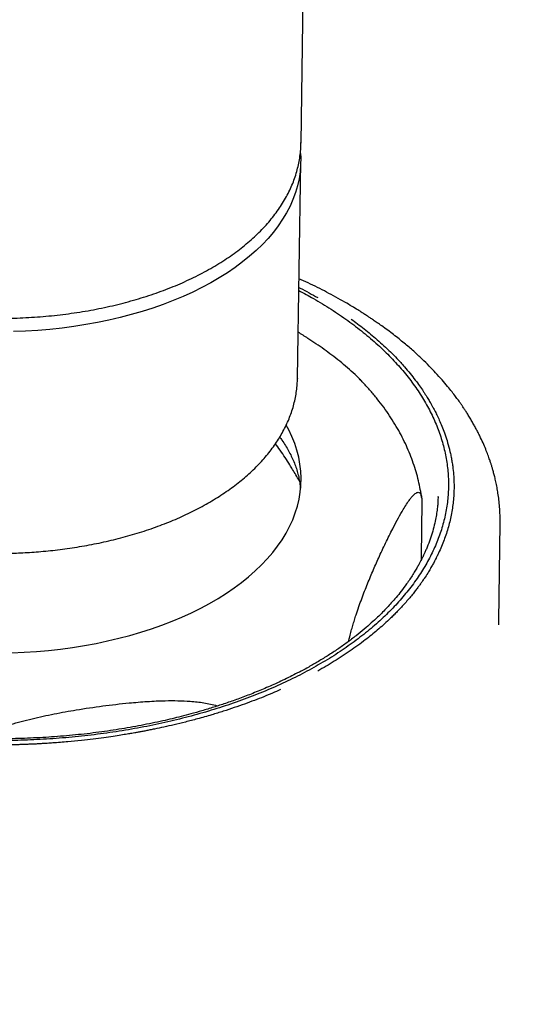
# Model space of a CAD drawing. Header units: millimetres. Extents: x 8 to 1762, y 12 to 2705.
# Tile 14 of 116: x 1301 to 1320, y 1102 to 1141. Entities that reach past the tile are written whole.
import ezdxf

# ---------------------------------------------------------------- set-up
doc = ezdxf.new("R2010")
doc.units = ezdxf.units.MM

msp = doc.modelspace()

# ---------------------------------------------------------------- linework, layer by layer
at = {"color": 7, "linetype": 'Continuous', "lineweight": 30}
for p, q in [((1311.508, 1135.814), (1311.6, 1141.964)), ((1311.37, 1126.631), (1311.497, 1135.072)), ((1311.37, 1126.631), (1311.37, 1126.618)), ((1311.449, 1122.609), (1311.437, 1122.63)), ((1316.855, 1122.017), (1316.853, 1121.985)), ((1316.227, 1121.797), (1316.196, 1119.667)), ((1319.229, 1117.16), (1319.286, 1120.951)), ((1319.274, 1120.96), (1319.274, 1120.951)), ((1319.286, 1120.941), (1319.285, 1120.962))]:
    msp.add_line(p, q, dxfattribs=at)
at = {"color": 7, "linetype": 'Continuous', "lineweight": 30, "flags": 128}
for points in [[(1311.487, 1135.407), (1311.496, 1135.235), (1311.494, 1134.962), (1311.472, 1134.69), (1311.432, 1134.419), (1311.372, 1134.15), (1311.293, 1133.882), (1311.195, 1133.616), (1311.079, 1133.353), (1310.944, 1133.093), (1310.791, 1132.836), (1310.619, 1132.583), (1310.43, 1132.335), (1310.223, 1132.091), (1309.999, 1131.852), (1309.758, 1131.619), (1309.501, 1131.391), (1309.228, 1131.17), (1308.939, 1130.955), (1308.635, 1130.748), (1308.316, 1130.547), (1307.984, 1130.354), (1307.637, 1130.169), (1307.278, 1129.991), (1306.906, 1129.823), (1306.522, 1129.663), (1306.127, 1129.512), (1305.722, 1129.37), (1305.306, 1129.238), (1304.881, 1129.115), (1304.447, 1129.002), (1304.006, 1128.899), (1303.557, 1128.806), (1303.102, 1128.724), (1302.641, 1128.652), (1302.175, 1128.591), (1301.705, 1128.54), (1301.231, 1128.5), (1300.754, 1128.471), (1300.276, 1128.453)], [(1307.939, 1117.837), (1308.273, 1118.03), (1308.593, 1118.232), (1308.898, 1118.44), (1309.189, 1118.655), (1309.464, 1118.877), (1309.723, 1119.105), (1309.966, 1119.338), (1310.193, 1119.577), (1310.402, 1119.822), (1310.594, 1120.07), (1310.769, 1120.324), (1310.925, 1120.58), (1311.064, 1120.841), (1311.184, 1121.105), (1311.285, 1121.371), (1311.368, 1121.639), (1311.432, 1121.91), (1311.478, 1122.181), (1311.504, 1122.454), (1311.511, 1122.727), (1311.499, 1123.001), (1311.468, 1123.274), (1311.418, 1123.547), (1311.349, 1123.818), (1311.261, 1124.088), (1311.155, 1124.355), (1311.03, 1124.621), (1310.934, 1124.801)], [(1300.216, 1115.907), (1300.696, 1115.928), (1301.174, 1115.959), (1301.648, 1116.002), (1302.12, 1116.055), (1302.586, 1116.118), (1303.048, 1116.192), (1303.504, 1116.276), (1303.953, 1116.371), (1304.395, 1116.475), (1304.829, 1116.589), (1305.255, 1116.714), (1305.671, 1116.847), (1306.078, 1116.99), (1306.473, 1117.142), (1306.858, 1117.303), (1307.231, 1117.473), (1307.591, 1117.651), (1307.939, 1117.837)]]:
    msp.add_lwpolyline(points, dxfattribs=at)
at = {"color": 7, "linetype": 'Continuous', "lineweight": 30}
for points, knots in [([(1291.129, 1131.031), (1291.187, 1130.998), (1291.353, 1130.903), (1291.638, 1130.751), (1291.987, 1130.578), (1292.346, 1130.413), (1292.715, 1130.257), (1293.094, 1130.108), (1293.482, 1129.968), (1293.878, 1129.837), (1294.281, 1129.714), (1294.692, 1129.6), (1295.11, 1129.496), (1295.534, 1129.4), (1295.963, 1129.314), (1296.398, 1129.237), (1296.836, 1129.17), (1297.278, 1129.112), (1297.724, 1129.064), (1298.172, 1129.026), (1298.621, 1128.997), (1299.072, 1128.978), (1299.524, 1128.969), (1299.975, 1128.97), (1300.426, 1128.98), (1300.876, 1129.001), (1301.323, 1129.031), (1301.768, 1129.071), (1302.21, 1129.12), (1302.649, 1129.18), (1303.083, 1129.248), (1303.512, 1129.327), (1303.935, 1129.414), (1304.352, 1129.511), (1304.763, 1129.617), (1305.166, 1129.733), (1305.562, 1129.857), (1305.949, 1129.99), (1306.327, 1130.131), (1306.696, 1130.281), (1307.054, 1130.44), (1307.402, 1130.606), (1307.74, 1130.781), (1308.065, 1130.963), (1308.379, 1131.153), (1308.68, 1131.35), (1308.968, 1131.554), (1309.243, 1131.764), (1309.504, 1131.982), (1309.75, 1132.205), (1309.982, 1132.435), (1310.198, 1132.67), (1310.399, 1132.91), (1310.584, 1133.155), (1310.753, 1133.404), (1310.905, 1133.657), (1311.04, 1133.913), (1311.159, 1134.173), (1311.26, 1134.434), (1311.344, 1134.698), (1311.411, 1134.963), (1311.462, 1135.23), (1311.493, 1135.497), (1311.508, 1135.7), (1311.507, 1135.814), (1311.507, 1135.838)], [0, 0, 0, 0, 0.008608, 0.0249, 0.041188, 0.057469, 0.073745, 0.090014, 0.106276, 0.122531, 0.13878, 0.155022, 0.171259, 0.187489, 0.203715, 0.219936, 0.236153, 0.252367, 0.268577, 0.284786, 0.300992, 0.317198, 0.333403, 0.349608, 0.365813, 0.38202, 0.398228, 0.414439, 0.430652, 0.446869, 0.46309, 0.479315, 0.495546, 0.511782, 0.528025, 0.544275, 0.560531, 0.576796, 0.593068, 0.609348, 0.625636, 0.641932, 0.658234, 0.674543, 0.690857, 0.707173, 0.723489, 0.739802, 0.756106, 0.772396, 0.788667, 0.804912, 0.821122, 0.837291, 0.853411, 0.869473, 0.885473, 0.901406, 0.91727, 0.933067, 0.9488, 0.964478, 0.98011, 0.99571, 1, 1, 1, 1]), ([(1313.224, 1129.599), (1312.987, 1129.731), (1312.523, 1129.991), (1311.92, 1130.295), (1311.549, 1130.461), (1311.429, 1130.516)], [0, 0, 0, 0, 0.412166, 0.808573, 1, 1, 1, 1]), ([(1311.424, 1130.178), (1311.443, 1130.168), (1311.7, 1130.042), (1311.939, 1129.904), (1312.161, 1129.777)], [0, 0, 0, 0, 0.075304, 1, 1, 1, 1]), ([(1312.008, 1115.333), (1311.766, 1115.202), (1311.283, 1114.941), (1310.51, 1114.581), (1309.706, 1114.246), (1308.87, 1113.937), (1308.004, 1113.657), (1307.11, 1113.404), (1306.191, 1113.18), (1305.249, 1112.985), (1304.288, 1112.821), (1303.311, 1112.689), (1302.321, 1112.587), (1301.323, 1112.517), (1300.321, 1112.479), (1299.319, 1112.473), (1298.317, 1112.499), (1297.316, 1112.559), (1296.319, 1112.651), (1295.33, 1112.775), (1294.355, 1112.929), (1293.395, 1113.113), (1292.451, 1113.327), (1291.529, 1113.57), (1290.633, 1113.84), (1289.763, 1114.137), (1288.922, 1114.461), (1288.114, 1114.81), (1287.346, 1115.183), (1286.617, 1115.58), (1285.928, 1116), (1285.279, 1116.442), (1284.672, 1116.905), (1284.109, 1117.387), (1283.595, 1117.885), (1283.131, 1118.396), (1282.719, 1118.921), (1282.359, 1119.458), (1282.052, 1120.004), (1281.799, 1120.56), (1281.601, 1121.123), (1281.458, 1121.691), (1281.372, 1122.262), (1281.343, 1122.835), (1281.37, 1123.406), (1281.455, 1123.976), (1281.598, 1124.541), (1281.796, 1125.101), (1282.048, 1125.651), (1282.354, 1126.192), (1282.713, 1126.722), (1283.123, 1127.24), (1283.583, 1127.743), (1284.093, 1128.231), (1284.652, 1128.703), (1285.259, 1129.156), (1285.908, 1129.59), (1286.377, 1129.86), (1286.611, 1129.994)], [0, 0, 0, 0, 0.017938, 0.035799, 0.05364, 0.071473, 0.089259, 0.10707, 0.124961, 0.142823, 0.160673, 0.178565, 0.196497, 0.214337, 0.232138, 0.249958, 0.267666, 0.28544, 0.303339, 0.321267, 0.339082, 0.356928, 0.374859, 0.392776, 0.410614, 0.428427, 0.446341, 0.464215, 0.481969, 0.499661, 0.517445, 0.535242, 0.553109, 0.571074, 0.588967, 0.606798, 0.624623, 0.642464, 0.660273, 0.678107, 0.696019, 0.713907, 0.731777, 0.749685, 0.767544, 0.785406, 0.80333, 0.82125, 0.839055, 0.856867, 0.874741, 0.892622, 0.910447, 0.928269, 0.946218, 0.964181, 0.982089, 1, 1, 1, 1]), ([(1311.422, 1130.056), (1311.615, 1129.953), (1312.053, 1129.719), (1312.691, 1129.327), (1313.341, 1128.886), (1313.947, 1128.423), (1314.51, 1127.941), (1315.025, 1127.443), (1315.488, 1126.931), (1315.9, 1126.406), (1316.26, 1125.87), (1316.567, 1125.323), (1316.82, 1124.768), (1317.018, 1124.205), (1317.161, 1123.636), (1317.247, 1123.065), (1317.276, 1122.493), (1317.249, 1121.921), (1317.164, 1121.352), (1317.021, 1120.786), (1316.823, 1120.227), (1316.571, 1119.676), (1316.266, 1119.136), (1315.907, 1118.605), (1315.496, 1118.088), (1315.036, 1117.584), (1314.526, 1117.096), (1313.967, 1116.624), (1313.36, 1116.171), (1312.711, 1115.738), (1312.242, 1115.468), (1312.008, 1115.333)], [0, 0, 0, 0, 0.027124, 0.061703, 0.096309, 0.13105, 0.165981, 0.200773, 0.235444, 0.270104, 0.304795, 0.339424, 0.374101, 0.408929, 0.443711, 0.478458, 0.51328, 0.548004, 0.582736, 0.617587, 0.652432, 0.687053, 0.721688, 0.756443, 0.791211, 0.82587, 0.860525, 0.895425, 0.930353, 0.965173, 1, 1, 1, 1]), ([(1314.661, 1128.677), (1314.602, 1128.718), (1314.494, 1128.794), (1314.343, 1128.898), (1314.217, 1128.983), (1314.116, 1129.049), (1314.014, 1129.116), (1313.887, 1129.198), (1313.711, 1129.308), (1313.486, 1129.445), (1313.318, 1129.544), (1313.226, 1129.598)], [0, 0, 0, 0, 0.129109, 0.238427, 0.327968, 0.397741, 0.452695, 0.543082, 0.664441, 0.816754, 1, 1, 1, 1]), ([(1313.465, 1128.94), (1313.549, 1128.879), (1313.722, 1128.754), (1313.976, 1128.558), (1314.233, 1128.351), (1314.491, 1128.131), (1314.749, 1127.899), (1315.006, 1127.654), (1315.274, 1127.381), (1315.532, 1127.099), (1315.768, 1126.819), (1315.965, 1126.569), (1316.134, 1126.339), (1316.258, 1126.159), (1316.346, 1126.024), (1316.406, 1125.93), (1316.46, 1125.843), (1316.509, 1125.762), (1316.552, 1125.688), (1316.599, 1125.606), (1316.656, 1125.504), (1316.73, 1125.366), (1316.818, 1125.191), (1316.914, 1124.986), (1317.015, 1124.749), (1317.117, 1124.483), (1317.217, 1124.182), (1317.287, 1123.929), (1317.331, 1123.746), (1317.354, 1123.644), (1317.372, 1123.553), (1317.389, 1123.462), (1317.405, 1123.371), (1317.419, 1123.281), (1317.432, 1123.192), (1317.453, 1123.027), (1317.475, 1122.79), (1317.487, 1122.481), (1317.482, 1122.179), (1317.457, 1121.804), (1317.393, 1121.354), (1317.271, 1120.83), (1317.102, 1120.313), (1316.952, 1119.956), (1316.861, 1119.76), (1316.842, 1119.722), (1316.825, 1119.687), (1316.804, 1119.644), (1316.78, 1119.595), (1316.751, 1119.54), (1316.708, 1119.457), (1316.645, 1119.342), (1316.558, 1119.189), (1316.45, 1119.011), (1316.341, 1118.842), (1316.244, 1118.7), (1316.167, 1118.59), (1316.086, 1118.479), (1315.991, 1118.353), (1315.88, 1118.211), (1315.752, 1118.054), (1315.611, 1117.89), (1315.469, 1117.733), (1315.333, 1117.588), (1315.204, 1117.455), (1315.071, 1117.323), (1314.839, 1117.1), (1314.496, 1116.793), (1313.995, 1116.388), (1313.436, 1115.981), (1312.818, 1115.574), (1312.38, 1115.321), (1312.163, 1115.196)], [0, 0, 0, 0, 0.015297, 0.031278, 0.04795, 0.065322, 0.083401, 0.102193, 0.121704, 0.145259, 0.164966, 0.183059, 0.199505, 0.214275, 0.221334, 0.227923, 0.23404, 0.239681, 0.244845, 0.249527, 0.256625, 0.26613, 0.278059, 0.292429, 0.308194, 0.326151, 0.346313, 0.368693, 0.376872, 0.382963, 0.389025, 0.395056, 0.401058, 0.407029, 0.412969, 0.418878, 0.439725, 0.460164, 0.480187, 0.499785, 0.534955, 0.570038, 0.604999, 0.639802, 0.643328, 0.645308, 0.647758, 0.650677, 0.654063, 0.657917, 0.662236, 0.671361, 0.682039, 0.694257, 0.709041, 0.718018, 0.724848, 0.732832, 0.74196, 0.752358, 0.763907, 0.776589, 0.789, 0.79923, 0.809422, 0.819577, 0.829694, 0.861236, 0.892382, 0.928912, 0.964804, 1, 1, 1, 1]), ([(1319.285, 1120.962), (1319.285, 1121.07), (1319.286, 1121.284), (1319.267, 1121.593), (1319.239, 1121.878), (1319.204, 1122.131), (1319.163, 1122.366), (1319.12, 1122.579), (1319.076, 1122.769), (1319.034, 1122.933), (1318.994, 1123.076), (1318.957, 1123.2), (1318.919, 1123.319), (1318.871, 1123.463), (1318.806, 1123.644), (1318.719, 1123.866), (1318.614, 1124.114), (1318.512, 1124.332), (1318.421, 1124.515), (1318.347, 1124.658), (1318.267, 1124.805), (1318.181, 1124.957), (1318.09, 1125.111), (1318, 1125.256), (1317.922, 1125.378), (1317.86, 1125.47), (1317.817, 1125.534), (1317.784, 1125.583), (1317.751, 1125.631), (1317.707, 1125.694), (1317.638, 1125.791), (1317.538, 1125.927), (1317.399, 1126.108), (1317.226, 1126.324), (1317.014, 1126.575), (1316.775, 1126.839), (1316.512, 1127.114), (1316.227, 1127.394), (1315.902, 1127.693), (1315.533, 1128.009), (1315.12, 1128.342), (1314.817, 1128.563), (1314.66, 1128.677)], [0, 0, 0, 0, 0.03686, 0.072857, 0.105608, 0.13512, 0.1614, 0.18868, 0.211696, 0.231905, 0.249459, 0.26436, 0.278003, 0.293273, 0.317069, 0.344104, 0.37432, 0.407451, 0.424552, 0.44233, 0.460785, 0.479917, 0.499726, 0.519268, 0.535314, 0.546718, 0.55496, 0.560084, 0.565619, 0.573824, 0.584699, 0.603832, 0.627931, 0.656995, 0.691026, 0.730028, 0.766332, 0.806097, 0.849332, 0.896049, 0.946264, 1, 1, 1, 1]), ([(1313.858, 1126.534), (1313.835, 1126.558), (1313.757, 1126.642), (1313.579, 1126.814), (1313.324, 1127.046), (1313.022, 1127.296), (1312.716, 1127.533), (1312.302, 1127.837), (1311.862, 1128.138), (1311.524, 1128.349), (1311.397, 1128.428)], [0, 0, 0, 0, 0.029806, 0.102192, 0.224808, 0.347878, 0.471865, 0.59603, 0.848092, 1, 1, 1, 1]), ([(1299.267, 1119.79), (1299.423, 1119.788), (1299.642, 1119.787), (1299.965, 1119.791), (1300.239, 1119.797), (1300.565, 1119.81), (1300.908, 1119.829), (1301.265, 1119.856), (1301.632, 1119.889), (1302.006, 1119.93), (1302.385, 1119.98), (1302.765, 1120.037), (1303.147, 1120.102), (1303.527, 1120.175), (1303.906, 1120.257), (1304.282, 1120.346), (1304.655, 1120.444), (1305.023, 1120.549), (1305.386, 1120.662), (1305.743, 1120.783), (1306.093, 1120.912), (1306.436, 1121.048), (1306.772, 1121.192), (1307.099, 1121.343), (1307.417, 1121.501), (1307.726, 1121.666), (1308.025, 1121.838), (1308.314, 1122.017), (1308.592, 1122.202), (1308.86, 1122.393), (1309.115, 1122.591), (1309.359, 1122.794), (1309.591, 1123.003), (1309.81, 1123.218), (1310.016, 1123.438), (1310.209, 1123.663), (1310.388, 1123.893), (1310.553, 1124.127), (1310.704, 1124.366), (1310.84, 1124.609), (1310.961, 1124.856), (1311.068, 1125.106), (1311.159, 1125.359), (1311.234, 1125.616), (1311.293, 1125.875), (1311.336, 1126.137), (1311.363, 1126.384), (1311.367, 1126.545), (1311.369, 1126.617)], [0, 0, 0, 0, 0.025178, 0.035266, 0.052026, 0.069409, 0.088043, 0.107481, 0.127542, 0.148082, 0.168999, 0.190218, 0.211682, 0.233347, 0.25518, 0.277154, 0.299247, 0.321442, 0.343725, 0.366085, 0.388512, 0.410998, 0.433536, 0.456121, 0.478747, 0.501411, 0.524108, 0.546836, 0.56959, 0.592368, 0.615165, 0.637978, 0.660805, 0.683641, 0.706484, 0.729329, 0.752174, 0.775017, 0.797856, 0.820692, 0.843528, 0.86637, 0.889227, 0.91211, 0.935036, 0.958025, 0.981099, 1, 1, 1, 1]), ([(1316.216, 1121.979), (1316.21, 1122.024), (1316.189, 1122.185), (1316.135, 1122.459), (1316.054, 1122.802), (1315.954, 1123.144), (1315.836, 1123.486), (1315.7, 1123.826), (1315.545, 1124.165), (1315.372, 1124.502), (1315.18, 1124.837), (1314.969, 1125.169), (1314.739, 1125.498), (1314.49, 1125.823), (1314.222, 1126.143), (1313.99, 1126.401), (1313.843, 1126.55), (1313.797, 1126.597)], [0, 0, 0, 0, 0.02695, 0.094913, 0.163401, 0.232484, 0.302228, 0.37269, 0.443916, 0.515942, 0.588787, 0.662458, 0.736942, 0.812214, 0.888231, 0.96494, 1, 1, 1, 1]), ([(1310.679, 1124.332), (1310.708, 1124.292), (1310.788, 1124.183), (1310.903, 1124.005), (1311.025, 1123.796), (1311.133, 1123.585), (1311.229, 1123.371), (1311.311, 1123.156), (1311.379, 1122.937), (1311.432, 1122.716), (1311.469, 1122.514), (1311.481, 1122.386), (1311.486, 1122.332)], [0, 0, 0, 0, 0.05935, 0.16215, 0.265829, 0.370577, 0.476601, 0.584125, 0.693372, 0.804546, 0.917797, 1, 1, 1, 1]), ([(1311.437, 1122.63), (1311.353, 1122.778), (1311.235, 1122.985), (1311.05, 1123.284), (1310.889, 1123.535), (1310.702, 1123.811), (1310.573, 1123.99), (1310.512, 1124.073)], [0, 0, 0, 0, 0.297796, 0.416621, 0.614335, 0.819796, 1, 1, 1, 1]), ([(1311.809, 1115.353), (1311.616, 1115.248), (1311.242, 1115.046), (1310.668, 1114.769), (1310.111, 1114.521), (1309.573, 1114.301), (1309.059, 1114.106), (1308.572, 1113.936), (1308.101, 1113.782), (1307.651, 1113.646), (1307.227, 1113.526), (1306.839, 1113.424), (1306.473, 1113.333), (1305.956, 1113.212), (1305.267, 1113.068), (1304.395, 1112.915), (1303.5, 1112.786), (1302.584, 1112.684), (1301.654, 1112.609), (1300.716, 1112.562), (1299.775, 1112.543), (1298.834, 1112.552), (1297.895, 1112.591), (1296.96, 1112.657), (1296.031, 1112.752), (1295.111, 1112.874), (1294.203, 1113.022), (1293.31, 1113.198), (1292.427, 1113.402), (1291.553, 1113.636), (1290.689, 1113.901), (1289.836, 1114.197), (1288.995, 1114.527), (1288.334, 1114.818), (1287.842, 1115.054), (1287.513, 1115.22), (1287.211, 1115.38), (1286.954, 1115.523), (1286.751, 1115.64), (1286.609, 1115.723), (1286.505, 1115.786), (1286.411, 1115.843), (1286.296, 1115.915), (1286.155, 1116.004), (1285.971, 1116.124), (1285.752, 1116.271), (1285.51, 1116.442), (1285.191, 1116.677), (1284.804, 1116.982), (1284.369, 1117.359), (1283.97, 1117.741), (1283.619, 1118.115), (1283.315, 1118.473), (1283.053, 1118.813), (1282.858, 1119.096), (1282.713, 1119.323), (1282.608, 1119.499), (1282.513, 1119.666), (1282.431, 1119.822), (1282.36, 1119.962), (1282.303, 1120.084), (1282.25, 1120.2), (1282.195, 1120.33), (1282.13, 1120.492), (1282.059, 1120.686), (1281.985, 1120.913), (1281.913, 1121.173), (1281.847, 1121.466), (1281.792, 1121.793), (1281.754, 1122.15), (1281.75, 1122.399), (1281.748, 1122.526)], [0, 0, 0, 0, 0.0194756, 0.037821, 0.0550476, 0.0711633, 0.0861736, 0.1000819, 0.1128897, 0.1257075, 0.1371932, 0.1473445, 0.1567413, 0.1662116, 0.1879466, 0.2099514, 0.2322791, 0.2547689, 0.2773756, 0.3000454, 0.3226768, 0.3452063, 0.3677491, 0.3903175, 0.4128982, 0.4354784, 0.4580424, 0.4805753, 0.5032474, 0.5262826, 0.5497159, 0.5735434, 0.5979382, 0.6229326, 0.633518, 0.6442, 0.6545207, 0.6631758, 0.6700915, 0.6752822, 0.6778841, 0.6810366, 0.6851538, 0.6902378, 0.6962904, 0.7053666, 0.7147022, 0.7242003, 0.7431442, 0.7626296, 0.7818861, 0.8000399, 0.8171259, 0.8331699, 0.8482375, 0.8565875, 0.8646062, 0.8722891, 0.8793921, 0.8856637, 0.8912161, 0.8955948, 0.9014365, 0.9087327, 0.9174702, 0.9276489, 0.9392777, 0.9523644, 0.9669249, 0.9829858, 1, 1, 1, 1]), ([(1316.86, 1122.017), (1316.859, 1121.98), (1316.858, 1121.897), (1316.85, 1121.734), (1316.831, 1121.53), (1316.797, 1121.295), (1316.747, 1121.029), (1316.676, 1120.738), (1316.582, 1120.425), (1316.488, 1120.166), (1316.407, 1119.968), (1316.35, 1119.838), (1316.302, 1119.734), (1316.264, 1119.653), (1316.228, 1119.581), (1316.188, 1119.502), (1316.135, 1119.401), (1316.066, 1119.276), (1315.981, 1119.129), (1315.878, 1118.96), (1315.76, 1118.78), (1315.609, 1118.563), (1315.432, 1118.325), (1315.231, 1118.077), (1315.045, 1117.863), (1314.869, 1117.672), (1314.689, 1117.486), (1314.486, 1117.286), (1314.248, 1117.066), (1313.971, 1116.825), (1313.656, 1116.569), (1313.311, 1116.308), (1312.948, 1116.051), (1312.576, 1115.807), (1312.198, 1115.574), (1311.938, 1115.426), (1311.809, 1115.353)], [0, 0, 0, 0, 0.0193043, 0.0432087, 0.0717659, 0.1040241, 0.136494, 0.1788717, 0.221097, 0.2631178, 0.2845663, 0.3024734, 0.3168406, 0.327669, 0.335921, 0.3467395, 0.3608851, 0.378358, 0.399159, 0.4232898, 0.4502252, 0.4763135, 0.5174404, 0.5540256, 0.586065, 0.6135535, 0.6406606, 0.671471, 0.7059959, 0.7442494, 0.7862498, 0.8306346, 0.8742704, 0.9170405, 0.958949, 1, 1, 1, 1]), ([(1313.372, 1116.357), (1313.386, 1116.418), (1313.417, 1116.557), (1313.471, 1116.762), (1313.531, 1116.978), (1313.594, 1117.185), (1313.672, 1117.433), (1313.768, 1117.713), (1313.879, 1118.023), (1313.993, 1118.319), (1314.145, 1118.703), (1314.338, 1119.161), (1314.585, 1119.715), (1314.847, 1120.272), (1315.094, 1120.769), (1315.312, 1121.181), (1315.481, 1121.479), (1315.63, 1121.719), (1315.74, 1121.877), (1315.83, 1121.99), (1315.9, 1122.067), (1315.969, 1122.128), (1316.03, 1122.165), (1316.083, 1122.179), (1316.127, 1122.172), (1316.167, 1122.14), (1316.197, 1122.083), (1316.215, 1122.008), (1316.226, 1121.923), (1316.227, 1121.842), (1316.227, 1121.797)], [0, 0, 0, 0, 0.0163243, 0.0374255, 0.0586906, 0.0802991, 0.1019767, 0.1386969, 0.175553, 0.2126837, 0.2498677, 0.3253535, 0.401001, 0.4908605, 0.5808623, 0.6428936, 0.7050285, 0.7483966, 0.7918746, 0.8161314, 0.8404388, 0.8649713, 0.8896294, 0.9078754, 0.9262643, 0.9445356, 0.9632539, 0.9741081, 0.9852162, 1, 1, 1, 1]), ([(1316.196, 1119.667), (1316.195, 1119.63), (1316.195, 1119.583), (1316.196, 1119.53), (1316.197, 1119.52)], [0, 0, 0, 0, 0.806501, 1, 1, 1, 1]), ([(1319.228, 1116.997), (1319.228, 1116.996), (1319.228, 1116.994), (1319.228, 1117.018), (1319.228, 1117.065), (1319.229, 1117.113), (1319.23, 1117.147), (1319.23, 1117.166)], [0, 0, 0, 0, 0.068319, 0.230669, 0.423631, 0.679213, 1, 1, 1, 1]), ([(1310.711, 1114.471), (1310.605, 1114.425), (1310.387, 1114.329), (1310.047, 1114.189), (1309.685, 1114.047), (1309.302, 1113.904), (1308.896, 1113.763), (1308.468, 1113.622), (1307.989, 1113.475), (1307.496, 1113.335), (1307.006, 1113.207), (1306.567, 1113.1), (1306.164, 1113.009), (1305.848, 1112.942), (1305.612, 1112.895), (1305.448, 1112.862), (1305.294, 1112.833), (1305.152, 1112.807), (1305.022, 1112.784), (1304.879, 1112.759), (1304.7, 1112.728), (1304.458, 1112.689), (1304.153, 1112.641), (1303.793, 1112.59), (1303.378, 1112.536), (1302.912, 1112.483), (1302.385, 1112.431), (1301.941, 1112.395), (1301.619, 1112.373), (1301.44, 1112.362), (1301.28, 1112.353), (1301.12, 1112.344), (1300.961, 1112.337), (1300.803, 1112.33), (1300.646, 1112.325), (1300.357, 1112.315), (1299.939, 1112.307), (1299.395, 1112.305), (1298.863, 1112.313), (1298.2, 1112.334), (1297.406, 1112.379), (1296.481, 1112.457), (1295.567, 1112.562), (1294.934, 1112.653), (1294.589, 1112.708), (1294.521, 1112.72), (1294.458, 1112.73), (1294.383, 1112.743), (1294.297, 1112.757), (1294.198, 1112.775), (1294.051, 1112.801), (1293.847, 1112.838), (1293.577, 1112.891), (1293.261, 1112.955), (1292.961, 1113.02), (1292.707, 1113.078), (1292.511, 1113.124), (1292.315, 1113.171), (1292.09, 1113.228), (1291.838, 1113.293), (1291.56, 1113.369), (1291.267, 1113.452), (1290.988, 1113.535), (1290.73, 1113.615), (1290.492, 1113.691), (1290.257, 1113.769), (1289.861, 1113.905), (1289.314, 1114.105), (1288.59, 1114.396), (1287.862, 1114.72), (1287.134, 1115.078), (1286.681, 1115.331), (1286.457, 1115.457)], [0, 0, 0, 0, 0.015297, 0.031278, 0.04795, 0.065322, 0.083401, 0.102193, 0.121704, 0.145259, 0.164966, 0.183059, 0.199505, 0.214275, 0.221334, 0.227923, 0.23404, 0.239681, 0.244845, 0.249527, 0.256625, 0.26613, 0.278059, 0.292429, 0.308194, 0.326151, 0.346313, 0.368693, 0.376872, 0.382963, 0.389025, 0.395056, 0.401058, 0.407029, 0.412969, 0.418878, 0.439725, 0.460164, 0.480187, 0.499785, 0.534955, 0.570038, 0.604999, 0.639802, 0.643328, 0.645308, 0.647758, 0.650677, 0.654063, 0.657917, 0.662236, 0.671361, 0.682039, 0.694257, 0.709041, 0.718018, 0.724849, 0.732832, 0.741961, 0.752358, 0.763907, 0.776589, 0.789, 0.79923, 0.809422, 0.819577, 0.829694, 0.861236, 0.892382, 0.928912, 0.964804, 1, 1, 1, 1]), ([(1298.796, 1112.559), (1298.822, 1112.574), (1298.923, 1112.63), (1299.106, 1112.716), (1299.396, 1112.842), (1299.748, 1112.974), (1300.163, 1113.109), (1300.582, 1113.228), (1301.151, 1113.373), (1301.868, 1113.528), (1302.788, 1113.693), (1303.764, 1113.837), (1304.688, 1113.944), (1305.503, 1114.011), (1306.138, 1114.04), (1306.699, 1114.042), (1307.113, 1114.025), (1307.451, 1113.994), (1307.716, 1113.959), (1307.975, 1113.908), (1308.154, 1113.866), (1308.241, 1113.834), (1308.247, 1113.832)], [0, 0, 0, 0, 0.009137, 0.034841, 0.060627, 0.104307, 0.148149, 0.192317, 0.236549, 0.326341, 0.416326, 0.523217, 0.630277, 0.704065, 0.777977, 0.829565, 0.881283, 0.910137, 0.939052, 0.968234, 0.997566, 1, 1, 1, 1]), ([(1421.651, 1103.752), (1421.65, 1103.674), (1421.646, 1103.505), (1421.639, 1103.222), (1421.627, 1102.898), (1421.608, 1102.533), (1421.581, 1102.093), (1421.542, 1101.579), (1421.49, 1100.987), (1421.426, 1100.381), (1421.352, 1099.765), (1421.267, 1099.139), (1421.167, 1098.484), (1421.05, 1097.799), (1420.916, 1097.084), (1420.769, 1096.377), (1420.612, 1095.68), (1420.446, 1094.997), (1420.263, 1094.299), (1420.066, 1093.596), (1419.858, 1092.9), (1419.64, 1092.215), (1419.352, 1091.357), (1418.983, 1090.337), (1418.521, 1089.164), (1418.043, 1088.043), (1417.553, 1086.974), (1417.057, 1085.954), (1416.547, 1084.968), (1416.121, 1084.185), (1415.788, 1083.596), (1415.56, 1083.2), (1415.341, 1082.828), (1415.151, 1082.512), (1414.992, 1082.251), (1414.862, 1082.039), (1414.746, 1081.852), (1414.644, 1081.689), (1414.556, 1081.55), (1414.483, 1081.435), (1414.425, 1081.345), (1414.383, 1081.279), (1414.345, 1081.22), (1414.301, 1081.152), (1414.242, 1081.061), (1414.159, 1080.934), (1414.049, 1080.765), (1413.908, 1080.551), (1413.741, 1080.303), (1413.546, 1080.014), (1413.319, 1079.683), (1413.059, 1079.311), (1412.768, 1078.901), (1412.444, 1078.454), (1412.086, 1077.97), (1411.692, 1077.45), (1411.295, 1076.937), (1410.899, 1076.437), (1410.51, 1075.955), (1410.101, 1075.46), (1409.68, 1074.96), (1409.249, 1074.46), (1408.812, 1073.962), (1408.143, 1073.216), (1407.224, 1072.226), (1406.028, 1071), (1404.783, 1069.785), (1403.491, 1068.582), (1402.124, 1067.366), (1400.679, 1066.14), (1399.152, 1064.905), (1397.572, 1063.685), (1395.94, 1062.483), (1394.254, 1061.297), (1392.642, 1060.214), (1391.114, 1059.228), (1389.681, 1058.337), (1388.225, 1057.463), (1386.757, 1056.612), (1385.287, 1055.79), (1383.787, 1054.979), (1382.258, 1054.18), (1380.7, 1053.395), (1379.152, 1052.642), (1377.614, 1051.918), (1376.088, 1051.225), (1374.577, 1050.56), (1373.082, 1049.924), (1371.872, 1049.425), (1370.948, 1049.053), (1370.307, 1048.799), (1369.671, 1048.55), (1369.038, 1048.305), (1368.409, 1048.066), (1367.786, 1047.831), (1367.177, 1047.606), (1366.587, 1047.39), (1366.031, 1047.189), (1365.513, 1047.004), (1365.044, 1046.838), (1364.624, 1046.691), (1364.253, 1046.563), (1363.926, 1046.45), (1363.646, 1046.355), (1363.414, 1046.276), (1363.22, 1046.21), (1363.033, 1046.147), (1362.827, 1046.078), (1362.59, 1045.999), (1362.285, 1045.897), (1361.906, 1045.772), (1361.443, 1045.621), (1360.93, 1045.456), (1360.335, 1045.266), (1359.66, 1045.054), (1358.901, 1044.819), (1358.092, 1044.573), (1357.232, 1044.316), (1356.321, 1044.05), (1355.368, 1043.778), (1354.373, 1043.5), (1353.338, 1043.217), (1352.252, 1042.928), (1351.114, 1042.633), (1349.933, 1042.336), (1348.708, 1042.036), (1347.439, 1041.735), (1346.118, 1041.432), (1344.736, 1041.126), (1343.291, 1040.818), (1341.782, 1040.509), (1340.218, 1040.202), (1338.598, 1039.899), (1336.922, 1039.6), (1335.189, 1039.307), (1333.401, 1039.021), (1331.557, 1038.743), (1329.657, 1038.476), (1327.701, 1038.22), (1325.687, 1037.976), (1323.629, 1037.748), (1321.527, 1037.537), (1319.391, 1037.344), (1317.23, 1037.171), (1314.935, 1037.011), (1312.52, 1036.87), (1309.989, 1036.753), (1307.482, 1036.666), (1305, 1036.609), (1302.544, 1036.581), (1300.042, 1036.58), (1297.498, 1036.609), (1294.914, 1036.669), (1292.366, 1036.759), (1289.854, 1036.878), (1287.38, 1037.023), (1284.944, 1037.194), (1282.469, 1037.395), (1279.959, 1037.63), (1277.417, 1037.899), (1274.925, 1038.192), (1272.484, 1038.51), (1270.046, 1038.856), (1267.614, 1039.231), (1265.192, 1039.635), (1262.828, 1040.059), (1260.522, 1040.501), (1258.275, 1040.959), (1256.318, 1041.383), (1254.638, 1041.763), (1253.223, 1042.095), (1251.835, 1042.431), (1250.472, 1042.773), (1249.137, 1043.119), (1247.835, 1043.466), (1246.521, 1043.827), (1245.206, 1044.199), (1243.898, 1044.58), (1242.652, 1044.954), (1241.469, 1045.318), (1240.348, 1045.672), (1239.287, 1046.014), (1238.293, 1046.342), (1237.363, 1046.656), (1236.497, 1046.953), (1235.685, 1047.237), (1235.039, 1047.466), (1234.543, 1047.645), (1234.184, 1047.774), (1233.852, 1047.895), (1233.558, 1048.003), (1233.312, 1048.094), (1233.116, 1048.167), (1232.968, 1048.222), (1232.845, 1048.268), (1232.721, 1048.315), (1232.568, 1048.372), (1232.382, 1048.442), (1232.164, 1048.525), (1231.895, 1048.627), (1231.572, 1048.75), (1231.192, 1048.896), (1230.768, 1049.061), (1230.3, 1049.244), (1229.789, 1049.447), (1229.21, 1049.678), (1228.56, 1049.942), (1227.837, 1050.239), (1227.063, 1050.562), (1226.238, 1050.913), (1225.364, 1051.29), (1224.461, 1051.688), (1223.531, 1052.105), (1222.578, 1052.541), (1221.585, 1053.005), (1220.555, 1053.497), (1219.488, 1054.017), (1218.387, 1054.566), (1217.253, 1055.146), (1216.097, 1055.751), (1214.721, 1056.491), (1213.159, 1057.358), (1211.498, 1058.318), (1209.952, 1059.244), (1208.514, 1060.135), (1207.123, 1061.027), (1205.695, 1061.974), (1204.237, 1062.976), (1202.758, 1064.034), (1201.34, 1065.087), (1199.983, 1066.135), (1198.684, 1067.177), (1197.406, 1068.242), (1196.152, 1069.329), (1194.925, 1070.436), (1193.761, 1071.53), (1192.657, 1072.611), (1191.612, 1073.677), (1190.623, 1074.727), (1189.753, 1075.689), (1188.99, 1076.563), (1188.324, 1077.351), (1187.691, 1078.122), (1187.097, 1078.871), (1186.544, 1079.59), (1186.032, 1080.275), (1185.569, 1080.912), (1185.151, 1081.503), (1184.775, 1082.048), (1184.428, 1082.563), (1184.11, 1083.046), (1183.819, 1083.499), (1183.591, 1083.86), (1183.418, 1084.138), (1183.296, 1084.336), (1183.187, 1084.515), (1183.093, 1084.67), (1183.018, 1084.795), (1182.954, 1084.904), (1182.891, 1085.009), (1182.82, 1085.13), (1182.726, 1085.288), (1182.607, 1085.493), (1182.458, 1085.752), (1182.289, 1086.051), (1182.099, 1086.392), (1181.89, 1086.773), (1181.663, 1087.196), (1181.428, 1087.646), (1181.186, 1088.121), (1180.939, 1088.619), (1180.682, 1089.152), (1180.416, 1089.721), (1180.144, 1090.326), (1179.881, 1090.933), (1179.628, 1091.54), (1179.387, 1092.14), (1179.152, 1092.754), (1178.925, 1093.371), (1178.641, 1094.181), (1178.314, 1095.181), (1177.942, 1096.441), (1177.597, 1097.761), (1177.287, 1099.139), (1177.023, 1100.529), (1176.807, 1101.929), (1176.643, 1103.339), (1176.534, 1104.623), (1176.501, 1105.437), (1176.487, 1105.79)], [0, 0, 0, 0, 0.0012211, 0.0026056, 0.0041542, 0.005867, 0.0077091, 0.0102798, 0.0130302, 0.0159604, 0.0187284, 0.0216396, 0.0246942, 0.0278919, 0.031233, 0.0347173, 0.0378178, 0.0410237, 0.0443342, 0.0476625, 0.0509467, 0.0541868, 0.0573828, 0.0631274, 0.0687237, 0.0741718, 0.0792338, 0.0841607, 0.0889525, 0.0936092, 0.0956153, 0.0975942, 0.0994446, 0.1011002, 0.1022644, 0.1033085, 0.1042323, 0.1050359, 0.1057306, 0.1063007, 0.1067461, 0.1070669, 0.1072822, 0.1076284, 0.1080838, 0.1086365, 0.1095291, 0.1105961, 0.1118374, 0.1132532, 0.1149305, 0.1168008, 0.118864, 0.1211201, 0.1235692, 0.1262112, 0.1290463, 0.1314091, 0.1338911, 0.1364725, 0.1390671, 0.1416649, 0.1442659, 0.1468702, 0.1533947, 0.1599392, 0.1665038, 0.1730884, 0.1796931, 0.18672, 0.1937694, 0.2008414, 0.2079359, 0.215053, 0.2221927, 0.2278183, 0.2334578, 0.2391048, 0.2446772, 0.2501502, 0.2555236, 0.2611583, 0.2666793, 0.2720865, 0.27738, 0.2825598, 0.2876257, 0.292578, 0.2974165, 0.2995094, 0.3015802, 0.3036291, 0.3056559, 0.3076607, 0.3096435, 0.3115983, 0.3134392, 0.3152149, 0.3168344, 0.3182975, 0.3196043, 0.3207548, 0.3217489, 0.3226389, 0.3233502, 0.3239013, 0.3244361, 0.3250723, 0.3258015, 0.3266237, 0.3278704, 0.3292838, 0.3308613, 0.3325556, 0.3347022, 0.3369896, 0.3394177, 0.3419866, 0.3446963, 0.3475468, 0.3504521, 0.3534904, 0.3566616, 0.3599659, 0.3634031, 0.3669085, 0.3705421, 0.3743039, 0.3781941, 0.3822959, 0.3865312, 0.3909001, 0.3954026, 0.4000387, 0.4048083, 0.4097115, 0.4147372, 0.4198958, 0.4251874, 0.4306121, 0.4361697, 0.4417575, 0.4474736, 0.4532509, 0.4589774, 0.4657262, 0.4724004, 0.4790003, 0.4855257, 0.4919766, 0.498353, 0.5052242, 0.5120068, 0.5187008, 0.5253061, 0.5318228, 0.5382509, 0.5445904, 0.5514614, 0.5582252, 0.5648818, 0.5714311, 0.5778732, 0.5845885, 0.5911832, 0.5976572, 0.6040106, 0.6102433, 0.6163554, 0.6204038, 0.6243974, 0.6283363, 0.6322205, 0.63605, 0.6398184, 0.6434721, 0.64747, 0.6513042, 0.6549746, 0.6584812, 0.661824, 0.665003, 0.6680182, 0.6708143, 0.673453, 0.6759344, 0.6782585, 0.6794131, 0.6805246, 0.6815796, 0.6824964, 0.6832613, 0.6838743, 0.6843255, 0.6846475, 0.6850187, 0.6854946, 0.686075, 0.6867602, 0.68755, 0.6886036, 0.6897997, 0.6911383, 0.6926192, 0.6942426, 0.6960084, 0.6981552, 0.7004806, 0.7029847, 0.7056674, 0.7085287, 0.7115687, 0.7145986, 0.7177872, 0.7211347, 0.7246409, 0.7283059, 0.7321212, 0.7360945, 0.7402258, 0.7444099, 0.7509034, 0.7572977, 0.762923, 0.7684692, 0.7739362, 0.7793241, 0.785635, 0.7918338, 0.7979204, 0.8038949, 0.8097572, 0.8155075, 0.8216525, 0.8276642, 0.8335424, 0.8392873, 0.8448987, 0.8503767, 0.8557213, 0.8598271, 0.8638505, 0.8677909, 0.8715872, 0.8752001, 0.8786296, 0.8818756, 0.8847337, 0.8874327, 0.8899726, 0.8923534, 0.8945752, 0.8966379, 0.8976628, 0.8986434, 0.8995406, 0.9002943, 0.9009038, 0.9013748, 0.9018741, 0.9024489, 0.9031293, 0.9041867, 0.9054405, 0.9068908, 0.9085374, 0.9103804, 0.9124198, 0.9146556, 0.9168776, 0.9192646, 0.9218166, 0.9245336, 0.9274157, 0.9304627, 0.9331997, 0.9360574, 0.9389891, 0.941905, 0.9448028, 0.9504425, 0.9560127, 0.9625531, 0.968995, 0.9753383, 0.9820252, 0.9885991, 0.9950599, 1, 1, 1, 1])]:
    msp.add_open_spline(points, degree=3, knots=knots, dxfattribs=at)

doc.saveas('drawing.dxf')
